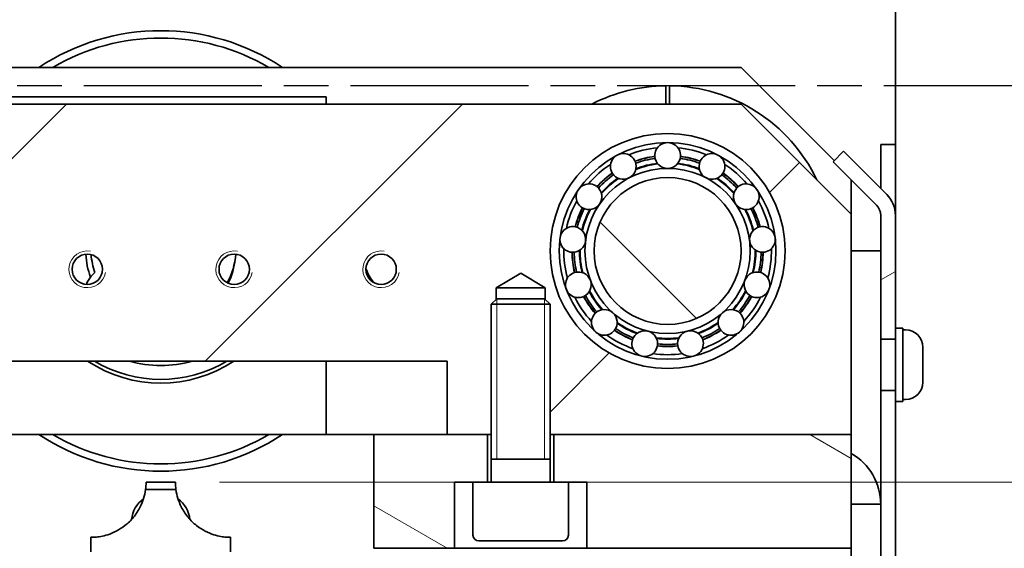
# Model space of a CAD drawing. Header units: millimetres. Extents: x 0 to 7128, y 0 to 5040.
# Tile 207 of 215: x 6289 to 6557, y 4133 to 4277. Entities that reach past the tile are written whole.
import ezdxf

# ---------------------------------------------------------------- set-up
doc = ezdxf.new("R2010")
doc.units = ezdxf.units.MM
doc.header["$LTSCALE"] = 12
doc.linetypes.add('CHAIN', pattern=[0.3543, 0.2362, -0.0295, 0.0591, -0.0295])
doc.linetypes.add('DOUBLE_DASH_CHAIN', pattern=[1.2403, 0.6614, -0.0827, 0.1654, -0.0827, 0.1654, -0.0827])
for name, color, linetype, lineweight, true_color in [('Filettatura(ISO)', 3, 'Continuous', 9, 0x00ff00), ('Quote(ISO)', 7, 'Continuous', 25, 0x80ff00), ('Tratteggio', 7, 'Continuous', 9, 0x1e1e47)]:
    doc.layers.add(name, color=color, linetype=linetype, lineweight=lineweight, true_color=true_color)
doc.layers.add('Piano di lavoro(ISO)', color=7, linetype='DOUBLE_DASH_CHAIN', lineweight=25)
doc.layers.add('Spigoli visibili(ISO)', color=7, linetype='Continuous', lineweight=35)
doc.styles.add('Corrente-BSI', font='arial.ttf')
doc.dimstyles.new('DEFAULT-ISO', dxfattribs={"dimscale": 12, "dimtxt": 3.5, "dimasz": 2.5, "dimexe": 1, "dimexo": 1, "dimgap": 0.762, "dimtad": 1, "dimtoh": 1, "dimrnd": 1e-08, "dimtxsty": 'Corrente-BSI', "dimcen": 0.09, "dimdle": 10, "dimclrd": 7, "dimclre": 7, "dimclrt": 7, "dimazin": 2, "dimtfac": 0.571429, "dimtmove": 0, "dimatfit": 3, "dimfxl": 1, "dimtolj": 1, "dimlwd": 5, "dimlwe": 5, "dimarcsym": 0})
pattern_1 = [(30, (0, 0), (-38.1, 65.9911), [])]
pattern_2 = [(150.0002, (0, 0), (-38.0997, -65.9913), [])]
pattern_3 = [(45, (0, 0), (-53.8815, 53.8815), [])]

# ---------------------------------------------------------------- blocks, each defined once
blk = doc.blocks.new('*D30')
at = {"layer": 'Defpoints', "color": 0, "linetype": 'Continuous', "transparency": 16777216}
for p in [(6331.17, 4366.01), (6909.06, 4366.01), (6645.06, 4259.01)]:
    blk.add_point(p, dxfattribs=at)
at = {"layer": 'Quote(ISO)', "color": 7, "linetype": 'Continuous', "lineweight": 5, "transparency": 16777216}
for p, q in [((6343.17, 4366.01), (6921.06, 4366.01)), ((6909.06, 4289.01), (6909.06, 4336.01)), ((6657.06, 4259.01), (6921.06, 4259.01))]:
    blk.add_line(p, q, dxfattribs=at)
at = {"layer": 'Quote(ISO)', "color": 7, "linetype": 'Continuous', "transparency": 16777216}
for points in [[(6904.06, 4336.01), (6914.06, 4336.01), (6909.06, 4366.01)], [(6904.06, 4289.01), (6914.06, 4289.01), (6909.06, 4259.01)]]:
    blk.add_solid(points, dxfattribs=at)
at = {"layer": 'Quote(ISO)', "color": 7, "linetype": 'Continuous', "lineweight": 9, "transparency": 16777216, "insert": (6857, 4282.43), "char_height": 42, "attachment_point": 1, "rotation": 90, "style": 'Corrente-BSI'}
blk.add_mtext('\\A1;53', dxfattribs=at)
blk = doc.blocks.new('*D31')
at = {"layer": 'Defpoints', "color": 0, "linetype": 'Continuous', "transparency": 16777216}
for p in [(6645.06, 4259.01), (6331.17, 4151.01), (6909.06, 4151.01)]:
    blk.add_point(p, dxfattribs=at)
at = {"layer": 'Quote(ISO)', "color": 7, "linetype": 'Continuous', "lineweight": 5, "transparency": 16777216}
for p, q in [((6657.06, 4259.01), (6921.06, 4259.01)), ((6909.06, 4229.01), (6909.06, 4181.01)), ((6343.17, 4151.01), (6921.06, 4151.01))]:
    blk.add_line(p, q, dxfattribs=at)
at = {"layer": 'Quote(ISO)', "color": 7, "linetype": 'Continuous', "transparency": 16777216}
for points in [[(6904.06, 4229.01), (6914.06, 4229.01), (6909.06, 4259.01)], [(6904.06, 4181.01), (6914.06, 4181.01), (6909.06, 4151.01)]]:
    blk.add_solid(points, dxfattribs=at)
at = {"layer": 'Quote(ISO)', "color": 7, "linetype": 'Continuous', "lineweight": 9, "transparency": 16777216, "insert": (6857.2, 4175.02), "char_height": 42, "attachment_point": 1, "rotation": 90, "style": 'Corrente-BSI'}
blk.add_mtext('\\A1;54', dxfattribs=at)

msp = doc.modelspace()

# ---------------------------------------------------------------- hatches: boundary and pattern name
at = {"layer": 'Tratteggio'}
h = msp.add_hatch(dxfattribs=at)
h.set_pattern_fill('ANSI31', color=256, scale=609.6, style=0)
h.set_pattern_definition(pattern_3)
h.paths.add_polyline_path([(6249.166, 4184.015), (6405.166, 4184.015), (6405.166, 4164.015), (6416.166, 4164.015), (6417.166, 4164.015), (6417.166, 4199.481), (6418.519, 4200.834), (6418.519, 4204.015), (6425.166, 4208.008), (6431.813, 4204.015), (6431.813, 4200.834), (6433.166, 4199.481), (6433.166, 4164.015), (6434.166, 4164.015), (6515.166, 4164.015), (6515.166, 4224.015), (6485.166, 4254.015), (6169.166, 4254.015), (6139.166, 4224.015), (6139.166, 4164.015), (6220.166, 4164.015), (6221.166, 4164.015), (6221.166, 4199.481), (6222.519, 4200.834), (6222.519, 4204.015), (6229.166, 4208.008), (6235.813, 4204.015), (6235.813, 4200.834), (6237.166, 4199.481), (6237.166, 4164.015), (6238.166, 4164.015), (6249.166, 4164.015)])
edge = h.paths.add_edge_path(flags=0)
edge.add_ellipse((6465.166, 4214.015), major_axis=(-32, 0), ratio=1, start_angle=0, end_angle=360)
edge = h.paths.add_edge_path(flags=0)
edge.add_ellipse((6189.166, 4214.015), major_axis=(-32, 0), ratio=1, start_angle=0, end_angle=360)
edge = h.paths.add_edge_path(flags=0)
edge.add_ellipse((6387.166, 4209.015), major_axis=(-4.134, 0), ratio=1, start_angle=0, end_angle=360)
edge = h.paths.add_edge_path(flags=0)
edge.add_ellipse((6307.166, 4209.015), major_axis=(-4.134, 0), ratio=1, start_angle=0, end_angle=360)
edge = h.paths.add_edge_path(flags=0)
edge.add_ellipse((6267.166, 4209.015), major_axis=(-4.134, 0), ratio=1, start_angle=0, end_angle=360)
edge = h.paths.add_edge_path(flags=0)
edge.add_ellipse((6347.166, 4209.015), major_axis=(-4.134, 0), ratio=1, start_angle=0, end_angle=360)
h = msp.add_hatch(dxfattribs=at)
h.set_pattern_fill('ANSI31', color=256, scale=609.6, angle=-14.99998, style=0)
h.set_pattern_definition(pattern_1)
edge = h.paths.add_edge_path()
edge.add_ellipse((6465.166, 4214.015), major_axis=(32, 0), ratio=1, start_angle=270, end_angle=540)
edge.add_ellipse((6465.166, 4214.015), major_axis=(0, -32), ratio=1, start_angle=270, end_angle=360)
edge = h.paths.add_edge_path(flags=0)
edge.add_ellipse((6465.166, 4214.015), major_axis=(-29.5, 0), ratio=1, start_angle=0, end_angle=360)
h = msp.add_hatch(dxfattribs=at)
h.set_pattern_fill('ANSI31', color=256, scale=609.6, style=0)
h.set_pattern_definition(pattern_3)
edge = h.paths.add_edge_path()
edge.add_ellipse((6465.166, 4240.015), major_axis=(0.216, 3.493), ratio=1, start_angle=270, end_angle=457.0623)
edge.add_ellipse((6465.166, 4214.015), major_axis=(-25.784, -3.493), ratio=1, start_angle=270, end_angle=282.26105)
edge.add_ellipse((6453.083, 4237.036), major_axis=(-1.433, 3.193), ratio=1, start_angle=270, end_angle=457.0623)
edge.add_ellipse((6465.166, 4214.015), major_axis=(-21.208, -15.076), ratio=1, start_angle=270, end_angle=282.26105)
edge.add_ellipse((6443.769, 4228.784), major_axis=(-2.753, 2.162), ratio=1, start_angle=270, end_angle=457.0623)
edge.add_ellipse((6465.166, 4214.015), major_axis=(-11.772, -23.205), ratio=1, start_angle=270, end_angle=282.26105)
edge.add_ellipse((6439.356, 4217.148), major_axis=(-3.442, 0.635), ratio=1, start_angle=270, end_angle=457.0623)
edge.add_ellipse((6465.166, 4214.015), major_axis=(0.36, -26.018), ratio=1, start_angle=270, end_angle=282.26105)
edge.add_ellipse((6440.856, 4204.795), major_axis=(-3.343, -1.037), ratio=1, start_angle=270, end_angle=457.0623)
edge.add_ellipse((6465.166, 4214.015), major_axis=(12.41, -22.87), ratio=1, start_angle=270, end_angle=282.26105)
edge.add_ellipse((6447.925, 4194.553), major_axis=(-2.478, -2.472), ratio=1, start_angle=270, end_angle=457.0623)
edge.add_ellipse((6465.166, 4214.015), major_axis=(21.616, -14.483), ratio=1, start_angle=270, end_angle=282.26105)
edge.add_ellipse((6458.944, 4188.77), major_axis=(-1.045, -3.34), ratio=1, start_angle=270, end_angle=457.0623)
edge.add_ellipse((6465.166, 4214.015), major_axis=(25.871, -2.779), ratio=1, start_angle=270, end_angle=282.26105)
edge.add_ellipse((6471.388, 4188.77), major_axis=(0.627, -3.443), ratio=1, start_angle=270, end_angle=457.0623)
edge.add_ellipse((6465.166, 4214.015), major_axis=(24.199, 9.562), ratio=1, start_angle=270, end_angle=282.26105)
edge.add_ellipse((6482.407, 4194.553), major_axis=(2.155, -2.758), ratio=1, start_angle=270, end_angle=457.0623)
edge.add_ellipse((6465.166, 4214.015), major_axis=(16.983, 19.713), ratio=1, start_angle=270, end_angle=282.26105)
edge.add_ellipse((6489.477, 4204.795), major_axis=(3.19, -1.44), ratio=1, start_angle=270, end_angle=457.0623)
edge.add_ellipse((6465.166, 4214.015), major_axis=(5.877, 25.348), ratio=1, start_angle=270, end_angle=282.26105)
edge.add_ellipse((6490.977, 4217.148), major_axis=(3.494, 0.207), ratio=1, start_angle=270, end_angle=457.0623)
edge.add_ellipse((6465.166, 4214.015), major_axis=(-6.576, 25.175), ratio=1, start_angle=270, end_angle=282.26105)
edge.add_ellipse((6486.564, 4228.784), major_axis=(2.997, 1.807), ratio=1, start_angle=270, end_angle=457.0623)
edge.add_ellipse((6465.166, 4214.015), major_axis=(-17.522, 19.236), ratio=1, start_angle=270, end_angle=282.26105)
edge.add_ellipse((6477.249, 4237.036), major_axis=(1.814, 2.993), ratio=1, start_angle=270, end_angle=457.0623)
edge.add_ellipse((6465.166, 4214.015), major_axis=(-24.454, 8.889), ratio=1, start_angle=270, end_angle=282.26105)
edge = h.paths.add_edge_path(flags=0)
edge.add_ellipse((6465.166, 4240.015), major_axis=(0.256, -3.491), ratio=1, start_angle=270, end_angle=441.6251)
edge.add_ellipse((6465.166, 4214.015), major_axis=(25.744, -3.491), ratio=1, start_angle=77.75085, end_angle=90, ccw=False)
edge.add_ellipse((6477.249, 4237.036), major_axis=(-1.396, -3.21), ratio=1, start_angle=270, end_angle=441.6251)
edge.add_ellipse((6465.166, 4214.015), major_axis=(21.173, -15.055), ratio=1, start_angle=77.75085, end_angle=90, ccw=False)
edge.add_ellipse((6486.564, 4228.784), major_axis=(-2.728, -2.193), ratio=1, start_angle=270, end_angle=441.6251)
edge.add_ellipse((6465.166, 4214.015), major_axis=(11.752, -23.17), ratio=1, start_angle=77.75085, end_angle=90, ccw=False)
edge.add_ellipse((6490.977, 4217.148), major_axis=(-3.434, -0.674), ratio=1, start_angle=270, end_angle=441.6251)
edge.add_ellipse((6465.166, 4214.015), major_axis=(-0.362, -25.977), ratio=1, start_angle=77.75085, end_angle=90, ccw=False)
edge.add_ellipse((6489.477, 4204.795), major_axis=(-3.354, 0.999), ratio=1, start_angle=270, end_angle=441.6251)
edge.add_ellipse((6465.166, 4214.015), major_axis=(-12.393, -22.834), ratio=1, start_angle=77.75085, end_angle=90, ccw=False)
edge.add_ellipse((6482.407, 4194.553), major_axis=(-2.506, 2.443), ratio=1, start_angle=270, end_angle=441.6251)
edge.add_ellipse((6465.166, 4214.015), major_axis=(-21.585, -14.459), ratio=1, start_angle=77.75085, end_angle=90, ccw=False)
edge.add_ellipse((6471.388, 4188.77), major_axis=(-1.084, 3.328), ratio=1, start_angle=270, end_angle=441.6251)
edge.add_ellipse((6465.166, 4214.015), major_axis=(-25.832, -2.772), ratio=1, start_angle=77.75085, end_angle=90, ccw=False)
edge.add_ellipse((6458.944, 4188.77), major_axis=(0.587, 3.45), ratio=1, start_angle=270, end_angle=441.6251)
edge.add_ellipse((6465.166, 4214.015), major_axis=(-24.161, 9.55), ratio=1, start_angle=77.75085, end_angle=90, ccw=False)
edge.add_ellipse((6447.925, 4194.553), major_axis=(2.123, 2.782), ratio=1, start_angle=270, end_angle=441.6251)
edge.add_ellipse((6465.166, 4214.015), major_axis=(-16.955, 19.685), ratio=1, start_angle=77.75085, end_angle=90, ccw=False)
edge.add_ellipse((6440.856, 4204.795), major_axis=(3.173, 1.477), ratio=1, start_angle=270, end_angle=441.6251)
edge.add_ellipse((6465.166, 4214.015), major_axis=(-5.865, 25.309), ratio=1, start_angle=77.75085, end_angle=90, ccw=False)
edge.add_ellipse((6439.356, 4217.148), major_axis=(3.496, -0.167), ratio=1, start_angle=270, end_angle=441.6251)
edge.add_ellipse((6465.166, 4214.015), major_axis=(6.568, 25.136), ratio=1, start_angle=77.75085, end_angle=90, ccw=False)
edge.add_ellipse((6443.769, 4228.784), major_axis=(3.018, -1.773), ratio=1, start_angle=270, end_angle=441.6251)
edge.add_ellipse((6465.166, 4214.015), major_axis=(17.497, 19.204), ratio=1, start_angle=77.75085, end_angle=90, ccw=False)
edge.add_ellipse((6453.083, 4237.036), major_axis=(1.848, -2.972), ratio=1, start_angle=270, end_angle=441.6251)
edge.add_ellipse((6465.166, 4214.015), major_axis=(24.418, 8.873), ratio=1, start_angle=77.75085, end_angle=90, ccw=False)
h = msp.add_hatch(dxfattribs=at)
h.set_pattern_fill('ANSI31', color=256, scale=609.6, angle=-14.99998, style=0)
h.set_pattern_definition(pattern_1)
edge = h.paths.add_edge_path()
edge.add_line((6523.166, 4223.701), (6523.166, 4190.015))
edge.add_line((6523.166, 4190.015), (6527.166, 4190.015))
edge.add_line((6527.166, 4190.015), (6527.166, 4223.701))
edge.add_ellipse((6519.166, 4223.701), major_axis=(0, 8), ratio=1, start_angle=270, end_angle=315)
edge.add_line((6524.823, 4229.358), (6513.024, 4241.157))
edge.add_line((6513.024, 4241.157), (6510.196, 4238.328))
edge.add_line((6510.196, 4238.328), (6521.995, 4226.529))
edge.add_ellipse((6519.166, 4223.701), major_axis=(2.828, -2.828), ratio=1, start_angle=45, end_angle=90, ccw=False)
h.paths.add_polyline_path([(6523.166, 4176.015), (6523.166, 4145.015), (6523.166, 4080.015), (6527.166, 4080.015), (6527.166, 4083.015), (6527.166, 4176.015)])
h.paths.add_polyline_path([(6523.166, 4066.015), (6523.166, 4048.015), (6527.166, 4048.015), (6527.166, 4063.015), (6527.166, 4066.015)])
h = msp.add_hatch(dxfattribs=at)
h.set_pattern_fill('ANSI31', color=256, scale=609.6, angle=105.00025, style=0)
h.set_pattern_definition(pattern_2)
edge = h.paths.add_edge_path()
edge.add_ellipse((6465.166, 4214.015), major_axis=(-22.5, 0), ratio=1, start_angle=0, end_angle=360)
edge = h.paths.add_edge_path(flags=0)
edge.add_ellipse((6465.166, 4214.015), major_axis=(-20, 0), ratio=1, start_angle=0, end_angle=90)
edge.add_ellipse((6465.166, 4214.015), major_axis=(0, 20), ratio=1, start_angle=180, end_angle=450)
h = msp.add_hatch(dxfattribs=at)
h.set_pattern_fill('ANSI31', color=256, scale=609.6, angle=90.00021, style=0)
h.set_pattern_definition([(135.0002, (0, 0), (-53.88134, -53.8817), [])])
edge = h.paths.add_edge_path()
edge.add_ellipse((6465.166, 4214.015), major_axis=(0, -20), ratio=1, start_angle=0, end_angle=360)
h = msp.add_hatch(dxfattribs=at)
h.set_pattern_fill('ANSI31', color=256, scale=609.6, angle=105.00025, style=0)
h.set_pattern_definition(pattern_2)
h.paths.add_polyline_path([(6438.166, 4151.015), (6434.166, 4151.015), (6434.166, 4164.015), (6515.166, 4164.015), (6515.166, 4145.015), (6515.166, 4133.015), (6505.166, 4133.015), (6465.166, 4133.015), (6443.166, 4133.015), (6443.166, 4151.015)])
h.paths.add_polyline_path([(6416.166, 4151.015), (6412.166, 4151.015), (6407.166, 4151.015), (6407.166, 4133.015), (6385.166, 4133.015), (6385.166, 4164.015), (6405.166, 4164.015), (6416.166, 4164.015)])
h = msp.add_hatch(dxfattribs=at)
h.set_pattern_fill('ANSI31', color=256, scale=609.6, angle=-14.99998, style=0)
h.set_pattern_definition(pattern_1)
h.paths.add_polyline_path([(6515.166, 4145.015), (6515.166, 4133.015), (6515.166, 4123.015), (6515.166, 4081.015), (6515.166, 4078.015), (6523.166, 4078.015), (6523.166, 4080.015), (6523.166, 4145.015)])
h.paths.add_polyline_path([(6523.166, 4002.88), (6515.166, 4002.88), (6515.166, 4065.015), (6515.166, 4068.015), (6523.166, 4068.015), (6523.166, 4066.015), (6523.166, 4048.015), (6523.166, 4014.015)])

# ---------------------------------------------------------------- linework, layer by layer
at = {"layer": 'Filettatura(ISO)'}
for p, q in [((6418.654, 4200.969), (6418.654, 4157.265)), ((6431.678, 4157.265), (6431.678, 4200.969)), ((6417.166, 4196.015), (6417.166, 4164.015)), ((6433.166, 4164.015), (6433.166, 4196.015))]:
    msp.add_line(p, q, dxfattribs=at)
for centre in [(6307.166, 4209.015), (6347.166, 4209.015), (6387.166, 4209.015)]:
    msp.add_arc(centre, 5, 80, 350, dxfattribs=at)
at = {"layer": 'Piano di lavoro(ISO)', "linetype": 'CHAIN', "ltscale": 17.075924}
msp.add_line((6645.061, 4259.015), (6020.857, 4259.015), dxfattribs=at)
at = {"layer": 'Spigoli visibili(ISO)'}
for p, q in [((6527.166, 4319.515), (6527.166, 4243.015)), ((6169.166, 4264.015), (6485.166, 4264.015)), ((6485.166, 4264.015), (6510.524, 4238.657)), ((6464.666, 4258.409), (6464.666, 4259.012)), ((6465.666, 4259.012), (6465.666, 4258.409)), ((6372.166, 4256.015), (6282.166, 4256.015)), ((6372.166, 4256.015), (6372.166, 4254.015)), ((6485.166, 4254.015), (6169.166, 4254.015)), ((6515.166, 4224.015), (6485.166, 4254.015)), ((6513.024, 4241.157), (6510.196, 4238.328)), ((6524.823, 4229.358), (6513.024, 4241.157)), ((6523.166, 4233.015), (6523.166, 4243.015)), ((6527.166, 4243.015), (6523.166, 4243.015)), ((6527.166, 4243.015), (6527.166, 4233.015)), ((6510.196, 4238.328), (6521.995, 4226.529)), ((6515.166, 4224.015), (6515.166, 4233.358)), ((6523.166, 4231.015), (6523.166, 4233.015)), ((6527.166, 4233.015), (6527.166, 4223.701)), ((6515.166, 4164.015), (6515.166, 4224.015)), ((6523.166, 4223.701), (6523.166, 4190.015)), ((6527.166, 4190.015), (6527.166, 4223.701)), ((6523.166, 4214.015), (6515.166, 4214.015)), ((6308.264, 4207.133), (6309.268, 4208.137)), ((6418.519, 4204.015), (6425.166, 4208.008)), ((6425.166, 4208.008), (6431.813, 4204.015)), ((6418.519, 4200.834), (6418.519, 4204.015)), ((6418.519, 4204.015), (6431.813, 4204.015)), ((6431.813, 4204.015), (6431.813, 4200.834)), ((6418.7, 4201.015), (6417.166, 4199.481)), ((6418.7, 4201.015), (6431.633, 4201.015)), ((6431.633, 4201.015), (6433.166, 4199.481)), ((6433.166, 4199.481), (6417.166, 4199.481)), ((6417.166, 4151.215), (6417.166, 4199.481)), ((6433.166, 4151.215), (6433.166, 4199.481)), ((6527.166, 4193.015), (6529.166, 4193.015)), ((6529.166, 4193.015), (6529.166, 4173.015)), ((6529.926, 4192.515), (6529.166, 4192.515)), ((6464.666, 4189.994), (6464.666, 4190.17)), ((6465.666, 4190.17), (6465.666, 4189.994)), ((6523.166, 4190.015), (6527.166, 4190.015)), ((6523.166, 4176.015), (6523.166, 4190.015)), ((6527.166, 4190.015), (6527.166, 4176.015)), ((6534.666, 4187.775), (6534.666, 4178.255)), ((6249.166, 4184.015), (6405.166, 4184.015)), ((6372.166, 4184.015), (6372.166, 4164.015)), ((6405.166, 4184.015), (6405.166, 4164.015)), ((6523.166, 4176.015), (6523.166, 4080.015)), ((6527.166, 4176.015), (6523.166, 4176.015)), ((6527.166, 4083.015), (6527.166, 4176.015)), ((6527.166, 4173.015), (6529.166, 4173.015)), ((6529.926, 4173.515), (6529.166, 4173.515)), ((6372.166, 4164.015), (6282.166, 4164.015)), ((6385.166, 4164.015), (6372.166, 4164.015)), ((6416.166, 4164.015), (6385.166, 4164.015)), ((6385.166, 4164.015), (6385.166, 4133.015)), ((6405.166, 4164.015), (6417.166, 4164.015)), ((6416.166, 4151.015), (6416.166, 4164.015)), ((6433.166, 4164.015), (6515.166, 4164.015)), ((6515.166, 4164.015), (6434.166, 4164.015)), ((6434.166, 4164.015), (6434.166, 4151.015)), ((6515.166, 4133.015), (6515.166, 4164.015)), ((6433.166, 4157.265), (6417.166, 4157.265)), ((6323.166, 4151.015), (6331.166, 4151.015)), ((6407.166, 4133.015), (6407.166, 4151.015)), ((6407.166, 4151.015), (6412.166, 4151.015)), ((6438.166, 4151.015), (6412.166, 4151.015)), ((6412.166, 4136.615), (6412.166, 4151.015)), ((6438.166, 4151.015), (6443.166, 4151.015)), ((6438.166, 4136.615), (6438.166, 4151.015)), ((6443.166, 4151.015), (6443.166, 4133.015)), ((6331.3, 4149.015), (6323.032, 4149.015)), ((6515.166, 4145.015), (6515.166, 4078.015)), ((6523.166, 4145.015), (6515.166, 4145.015)), ((6523.166, 4078.015), (6523.166, 4145.015)), ((6308.166, 4132.015), (6308.166, 4136.015)), ((6346.166, 4132.015), (6346.166, 4136.015)), ((6436.566, 4135.015), (6413.766, 4135.015)), ((6385.166, 4133.015), (6407.166, 4133.015)), ((6443.166, 4133.015), (6407.166, 4133.015)), ((6443.166, 4133.015), (6515.166, 4133.015))]:
    msp.add_line(p, q, dxfattribs=at)
for centre, radius in [((6465.166, 4214.015), 32), ((6465.166, 4214.015), 32), ((6465.166, 4214.015), 29.5), ((6465.166, 4214.015), 22.5), ((6465.166, 4214.015), 20), ((6465.166, 4214.015), 20), ((6307.166, 4209.015), 4.134), ((6347.166, 4209.015), 4.134), ((6387.166, 4209.015), 4.134)]:
    msp.add_circle(centre, radius, dxfattribs=at)
for centre, radius, start, end in [((6327.166, 4214.015), 60, 56.44269, 123.55731), ((6327.166, 4214.015), 58, 59.54969, 120.45031), ((6465.166, 4214.015), 45, 90.63663, 117.26604), ((6465.166, 4214.015), 45, 25.52878, 89.36337), ((6465.166, 4240.015), 3.5, 356.46885, 183.53115), ((6465.166, 4214.015), 28.25, 95.67013, 112.02218), ((6465.166, 4214.015), 28.25, 67.97782, 84.32987), ((6453.083, 4237.036), 3.5, 24.16116, 211.22346), ((6453.083, 4237.036), 3.5, 211.87976, 23.50486), ((6465.166, 4214.015), 26.02, 97.71563, 109.97668), ((6465.166, 4214.015), 25.98, 97.72158, 109.97073), ((6465.166, 4214.015), 25.448, 97.70429, 109.98802), ((6465.166, 4240.015), 3.5, 184.18745, 355.81255), ((6465.166, 4214.015), 25.448, 70.01198, 82.29571), ((6465.166, 4214.015), 25.98, 70.02927, 82.27842), ((6465.166, 4214.015), 26.02, 70.02332, 82.28437), ((6477.249, 4237.036), 3.5, 156.49514, 328.12024), ((6477.249, 4237.036), 3.5, 328.77654, 155.83884), ((6465.166, 4214.015), 28.25, 123.36244, 139.71449), ((6465.166, 4214.015), 23.85, 96.35778, 111.33452), ((6465.166, 4214.015), 24.026, 96.62929, 111.06302), ((6465.166, 4214.015), 23.85, 68.66548, 83.64222), ((6465.166, 4214.015), 24.026, 68.93698, 83.37071), ((6465.166, 4214.015), 28.25, 40.28551, 56.63756), ((6465.166, 4214.015), 26.02, 125.40794, 137.66898), ((6465.166, 4214.015), 25.98, 125.41389, 137.66304), ((6465.166, 4214.015), 25.448, 125.3966, 137.68032), ((6465.166, 4214.015), 24.026, 124.3216, 138.75532), ((6465.166, 4214.015), 23.85, 124.05009, 139.02683), ((6465.166, 4214.015), 23.85, 40.97317, 55.94991), ((6465.166, 4214.015), 24.026, 41.24468, 55.6784), ((6465.166, 4214.015), 25.448, 42.31968, 54.6034), ((6465.166, 4214.015), 25.98, 42.33696, 54.58611), ((6465.166, 4214.015), 26.02, 42.33102, 54.59206), ((6443.769, 4228.784), 3.5, 51.85346, 238.91577), ((6443.769, 4228.784), 3.5, 239.57207, 51.19716), ((6486.564, 4228.784), 3.5, 128.80284, 300.42793), ((6486.564, 4228.784), 3.5, 301.08423, 128.14654), ((6465.166, 4214.015), 28.25, 151.05474, 167.40679), ((6465.166, 4214.015), 28.25, 12.59321, 28.94526), ((6519.166, 4223.701), 8, 0, 45), ((6465.166, 4214.015), 26.02, 153.10025, 165.36129), ((6465.166, 4214.015), 25.98, 153.10619, 165.35535), ((6465.166, 4214.015), 25.448, 153.08891, 165.37263), ((6465.166, 4214.015), 24.026, 152.01391, 166.44763), ((6465.166, 4214.015), 23.85, 151.7424, 166.71914), ((6465.166, 4214.015), 23.85, 13.28086, 28.2576), ((6465.166, 4214.015), 24.026, 13.55237, 27.98609), ((6465.166, 4214.015), 25.448, 14.62737, 26.91109), ((6465.166, 4214.015), 25.98, 14.64465, 26.89381), ((6465.166, 4214.015), 26.02, 14.63871, 26.89975), ((6519.166, 4223.701), 4, 0, 45), ((6439.356, 4217.148), 3.5, 79.54577, 266.60807), ((6439.356, 4217.148), 3.5, 267.26438, 78.88947), ((6490.977, 4217.148), 3.5, 101.11053, 272.73562), ((6490.977, 4217.148), 3.5, 273.39193, 100.45423), ((6465.166, 4214.015), 28.25, 178.74705, 195.0991), ((6465.166, 4214.015), 24.026, 179.70622, 194.13994), ((6465.166, 4214.015), 23.85, 179.43471, 194.41145), ((6465.166, 4214.015), 23.85, 345.58855, 0.56529), ((6465.166, 4214.015), 24.026, 345.86006, 0.29378), ((6465.166, 4214.015), 28.25, 344.9009, 1.25295), ((6327.166, 4214.015), 20.4, 182.48242, 200.40619), ((6327.897, 4214.745), 19.767, 185.01981, 199.53137), ((6327.897, 4214.745), 19.767, 331.57383, 355.30132), ((6327.166, 4214.015), 20.4, 334.40993, 353.95545), ((6465.166, 4214.015), 26.02, 180.79255, 193.0536), ((6465.166, 4214.015), 25.98, 180.7985, 193.04765), ((6465.166, 4214.015), 25.448, 180.78122, 193.06494), ((6465.166, 4214.015), 25.448, 346.93506, 359.21878), ((6465.166, 4214.015), 25.98, 346.95235, 359.2015), ((6465.166, 4214.015), 26.02, 346.9464, 359.20745), ((6396.166, 4214.015), 14, 200.28831, 217.8209), ((6311.87, 4203.527), 5.1, 135, 164.5419), ((6440.856, 4204.795), 3.5, 107.23808, 294.30038), ((6440.856, 4204.795), 3.5, 294.95668, 106.58178), ((6489.477, 4204.795), 3.5, 73.41822, 245.04332), ((6489.477, 4204.795), 3.5, 245.69962, 72.76192), ((6465.166, 4214.015), 23.85, 207.12701, 222.10376), ((6465.166, 4214.015), 23.85, 317.89624, 332.87299), ((6465.166, 4214.015), 28.25, 206.43936, 222.79141), ((6465.166, 4214.015), 26.02, 208.48486, 220.74591), ((6465.166, 4214.015), 25.98, 208.49081, 220.73996), ((6465.166, 4214.015), 25.448, 208.47352, 220.75725), ((6465.166, 4214.015), 24.026, 207.39852, 221.83225), ((6465.166, 4214.015), 24.026, 318.16775, 332.60148), ((6465.166, 4214.015), 25.448, 319.24275, 331.52648), ((6465.166, 4214.015), 25.98, 319.26004, 331.50919), ((6465.166, 4214.015), 26.02, 319.25409, 331.51514), ((6465.166, 4214.015), 28.25, 317.20859, 333.56064), ((6447.925, 4194.553), 3.5, 322.64899, 134.27409), ((6482.407, 4194.553), 3.5, 45.72591, 217.35101), ((6447.925, 4194.553), 3.5, 134.93039, 321.99269), ((6482.407, 4194.553), 3.5, 218.00731, 45.06961), ((6465.166, 4214.015), 25.98, 236.18312, 248.43227), ((6465.166, 4214.015), 25.448, 236.16583, 248.44955), ((6465.166, 4214.015), 24.026, 235.09083, 249.52455), ((6465.166, 4214.015), 23.85, 234.81932, 249.79606), ((6465.166, 4214.015), 23.85, 290.20394, 305.18068), ((6465.166, 4214.015), 24.026, 290.47545, 304.90917), ((6465.166, 4214.015), 25.448, 291.55045, 303.83417), ((6465.166, 4214.015), 25.98, 291.56773, 303.81688), ((6529.926, 4187.775), 4.74, 0, 90), ((6465.166, 4214.015), 28.25, 234.13167, 250.48372), ((6465.166, 4214.015), 26.02, 236.17717, 248.43821), ((6458.944, 4188.77), 3.5, 162.62269, 349.685), ((6458.944, 4188.77), 3.5, 350.3413, 161.96639), ((6465.166, 4214.015), 23.85, 262.51163, 277.48837), ((6465.166, 4214.015), 24.026, 262.78314, 277.21686), ((6471.388, 4188.77), 3.5, 18.03361, 189.6587), ((6471.388, 4188.77), 3.5, 190.315, 17.37731), ((6465.166, 4214.015), 28.25, 289.51628, 305.86833), ((6465.166, 4214.015), 26.02, 291.56179, 303.82283), ((6465.166, 4214.015), 26.02, 263.86948, 276.13052), ((6465.166, 4214.015), 25.98, 263.87542, 276.12458), ((6465.166, 4214.015), 25.448, 263.85814, 276.14186), ((6465.166, 4214.015), 28.25, 261.82397, 278.17603), ((6327.166, 4214.015), 36, 236.44269, 303.55731), ((6327.166, 4214.015), 35, 238.99728, 301.00272), ((6327.166, 4214.015), 31.2, 254.05763, 285.94237), ((6529.926, 4178.255), 4.74, 270, 0), ((6327.166, 4214.015), 60, 236.44269, 303.55731), ((6327.166, 4214.015), 58, 239.54969, 300.45031), ((6507.166, 4145.015), 16, 0, 60), ((6416.966, 4151.215), 0.2, 270, 0), ((6433.366, 4151.215), 0.2, 180, 270), ((6327.166, 4140.015), 8, 125.97038, 173.89246), ((6327.166, 4140.015), 8, 6.10754, 54.02962), ((6413.766, 4136.615), 1.6, 180, 270), ((6436.566, 4136.615), 1.6, 270, 0)]:
    msp.add_arc(centre, radius, start, end, dxfattribs=at)
for points, weights in [([(6464.666, 4254.015), (6464.666, 4256.097), (6464.666, 4258.409)], [1.00187555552, 1.00229664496, 1]), ([(6465.666, 4258.409), (6465.666, 4256.097), (6465.666, 4254.015)], [1, 1.00229664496, 1.00187555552])]:
    msp.add_rational_spline(points, weights, degree=2, dxfattribs=at)
for points in [[(6323.166, 4151.015), (6323.164, 4150.343), (6323.118, 4149.67), (6323.032, 4149.015)], [(6331.3, 4149.015), (6331.214, 4149.67), (6331.168, 4150.343), (6331.166, 4151.015)]]:
    msp.add_open_spline(points, degree=3, dxfattribs=at)
for points, knots in [([(6308.166, 4136.015), (6308.166, 4136.015), (6308.558, 4135.998), (6310.162, 4136.126), (6311.373, 4136.29), (6313.421, 4136.948), (6314.212, 4137.256), (6315.845, 4138.097), (6316.686, 4138.632), (6318.237, 4139.851), (6319.023, 4140.604), (6320.444, 4142.325), (6321.078, 4143.293), (6322.323, 4145.793), (6322.807, 4147.402), (6323.032, 4149.015)], [1.6395379, 1.6395379, 1.6395379, 1.6395379, 1.9635578, 1.9635578, 2.2875777, 2.2875777, 2.4454528, 2.4454528, 2.603328, 2.603328, 2.7722649, 2.7722649, 2.9412019, 2.9412019, 3.1800104, 3.1800104, 3.1800104, 3.1800104]), ([(6346.166, 4136.015), (6346.166, 4136.015), (6345.774, 4135.998), (6344.171, 4136.126), (6342.959, 4136.29), (6340.911, 4136.948), (6340.12, 4137.256), (6338.487, 4138.097), (6337.647, 4138.632), (6336.096, 4139.851), (6335.309, 4140.604), (6333.888, 4142.325), (6333.255, 4143.293), (6332.01, 4145.793), (6331.526, 4147.402), (6331.3, 4149.015)], [-1.6395379, -1.6395379, -1.6395379, -1.6395379, -1.315518, -1.315518, -0.9914981, -0.9914981, -0.833623, -0.833623, -0.6757478, -0.6757478, -0.5068109, -0.5068109, -0.3378739, -0.3378739, -0.0990654, -0.0990654, -0.0990654, -0.0990654])]:
    msp.add_open_spline(points, degree=3, knots=knots, dxfattribs=at)

# ---------------------------------------------------------------- dimensions: what is measured, and where the dimension line sits
at = {"layer": 'Quote(ISO)', "color": 7, "linetype": 'Continuous', "lineweight": 9}
for base, p1, p2, override, picture, middle in [((6909.060535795, 4366.014509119), (6645.060535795, 4259.014509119), (6331.16613121, 4366.014509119), {"dimgap": 0.762, "dimtoh": 0, "dimdec": 0, "dimlfac": 0.5, "dimtol": 0, "dimlim": 0, "dimtp": 0, "dimtm": 0, "dimtdec": 0, "dimtofl": 0, "dimatfit": 1}, '*D30', (6909.060535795, 4312.514509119)), ((6909.061, 4151.015), (6645.061, 4259.015), (6331.166, 4151.015), {"dimgap": 0.762, "dimtoh": 0, "dimdec": 2, "dimlfac": 0.5, "dimtol": 0, "dimlim": 0, "dimtp": 0, "dimtm": 0, "dimtdec": 2, "dimtofl": 0, "dimatfit": 1}, '*D31', (6909.061, 4205.015))]:
    dim = msp.add_linear_dim(base=base, p1=p1, p2=p2, angle=90, dimstyle='DEFAULT-ISO', override=override, dxfattribs=at)
    dim.commit()
    dim.dimension.update_dxf_attribs({"geometry": picture, "text_midpoint": middle, "dimtype": 160})

doc.saveas('drawing.dxf')
